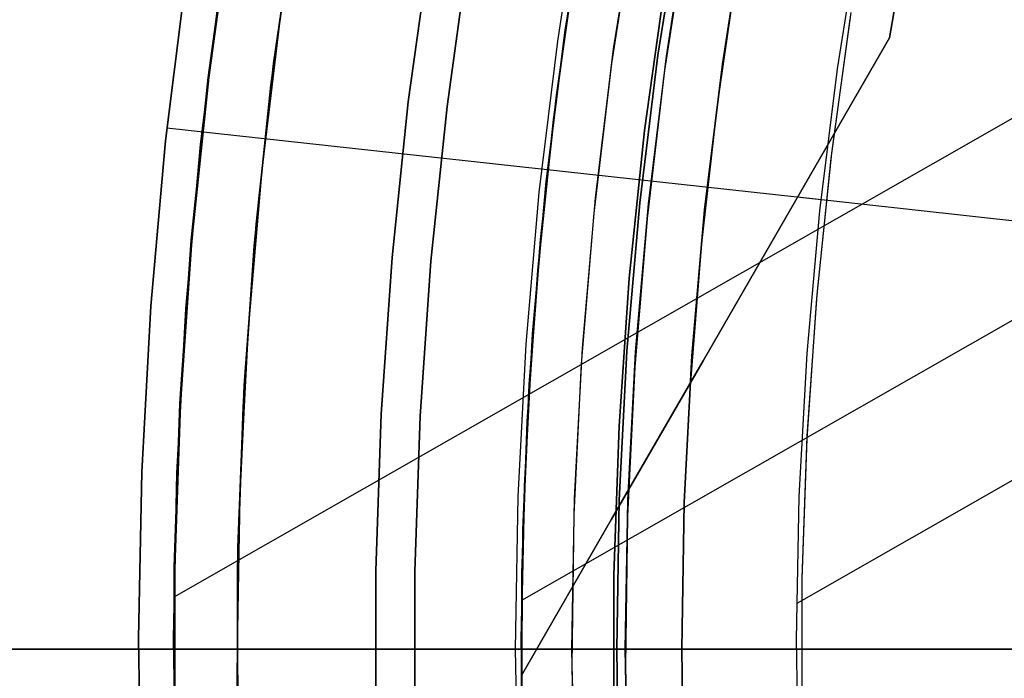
# Model space of a CAD drawing. Header units: millimetres. Extents: x -267 to 897, y -4167 to -3150.
# Tile 46 of 177: x 236 to 252, y -3517 to -3507. Entities that reach past the tile are written whole.
import ezdxf

# ---------------------------------------------------------------- set-up
doc = ezdxf.new("R2010")
doc.units = ezdxf.units.MM
doc.layers.add('1', color=7, linetype='Continuous')
doc.layers.add('BLANCO METALICO', color=7, linetype='Continuous', true_color=0xededed)

msp = doc.modelspace()

# ---------------------------------------------------------------- linework, layer by layer
at = {"layer": '1', "color": 29, "true_color": 0x4d342b}
for p, q in [((266.56, -3500.147, 54.462), (238.669, -3516.082, 54.462)), ((265.354, -3504.034, 62.462), (244.168, -3516.137, 62.462)), ((244.857, -3507.112, 62.462), (245.239, -3504.727, 62.462)), ((245.239, -3504.727, 62.462), (244.857, -3507.112, 62.462)), ((244.857, -3507.112, 71.512), (245.239, -3504.727, 71.512)), ((249.988, -3507.236, 85.657), (250.353, -3505.083, 85.657)), ((250.353, -3505.083, 85.657), (249.988, -3507.236, 85.657)), ((249.164, -3507.725, 96.062), (249.522, -3505.489, 96.062)), ((249.164, -3507.725, 96.062), (249.522, -3505.489, 96.062)), ((245.046, -3505.864, 80.562), (244.719, -3508.141, 80.562)), ((244.719, -3508.141, 80.562), (245.046, -3505.864, 80.562)), ((244.719, -3508.141, 80.065), (245.046, -3505.864, 80.065)), ((245.048, -3505.864, 79.568), (244.72, -3508.141, 79.568)), ((244.72, -3508.141, 79.568), (245.048, -3505.864, 79.568)), ((247.266, -3508.299, 83.109), (247.585, -3506.12, 83.109)), ((238.538, -3508.865, 85.657), (238.862, -3506.259, 85.657)), ((238.862, -3506.259, 85.657), (238.538, -3508.865, 85.657)), ((239.09, -3508.924, 66.264), (239.412, -3506.338, 66.264)), ((239.09, -3508.924, 66.264), (239.412, -3506.338, 66.264)), ((239.412, -3506.338, 54.462), (239.09, -3508.924, 54.462)), ((239.09, -3508.924, 60.363), (239.412, -3506.338, 60.363)), ((239.09, -3508.924, 54.462), (239.412, -3506.338, 54.462)), ((264.669, -3506.954, 96.062), (248.518, -3516.181, 96.062)), ((244.558, -3509.509, 62.462), (244.857, -3507.112, 62.462)), ((244.857, -3507.112, 62.462), (244.558, -3509.509, 62.462)), ((244.558, -3509.509, 71.512), (244.857, -3507.112, 71.512)), ((248.505, -3509.804, 84.513), (249.988, -3507.236, 85.657)), ((249.988, -3507.236, 85.657), (248.505, -3509.804, 84.513)), ((248.884, -3509.972, 96.062), (249.164, -3507.725, 96.062)), ((248.884, -3509.972, 96.062), (249.164, -3507.725, 96.062)), ((244.719, -3508.141, 80.562), (244.466, -3510.427, 80.562)), ((244.466, -3510.427, 80.562), (244.719, -3508.141, 80.562)), ((244.466, -3510.427, 80.065), (244.719, -3508.141, 80.065)), ((244.72, -3508.141, 79.568), (244.467, -3510.427, 79.568)), ((244.467, -3510.427, 79.568), (244.72, -3508.141, 79.568)), ((247.019, -3510.488, 83.109), (247.266, -3508.299, 83.109)), ((248.903, -3509.799, 96.062), (238.559, -3508.664, 85.657)), ((238.304, -3511.481, 85.657), (238.538, -3508.865, 85.657)), ((238.538, -3508.865, 85.657), (238.304, -3511.481, 85.657)), ((238.857, -3511.521, 66.264), (239.09, -3508.924, 66.264)), ((238.857, -3511.521, 66.264), (239.09, -3508.924, 66.264)), ((239.09, -3508.924, 54.462), (238.857, -3511.521, 54.462)), ((238.857, -3511.521, 60.363), (239.09, -3508.924, 60.363)), ((238.857, -3511.521, 54.462), (239.09, -3508.924, 54.462)), ((244.343, -3511.915, 62.462), (244.558, -3509.509, 62.462)), ((244.558, -3509.509, 62.462), (244.343, -3511.915, 62.462)), ((244.343, -3511.915, 71.512), (244.558, -3509.509, 71.512)), ((247.039, -3512.342, 83.281), (248.505, -3509.804, 84.513)), ((248.505, -3509.804, 84.513), (247.039, -3512.342, 83.281)), ((254.519, -3510.415, 90.562), (248.53, -3509.758, 84.537)), ((248.682, -3512.227, 96.062), (248.884, -3509.972, 96.062)), ((248.682, -3512.227, 96.062), (248.884, -3509.972, 96.062)), ((244.466, -3510.427, 80.562), (244.29, -3512.721, 80.562)), ((244.29, -3512.721, 80.562), (244.466, -3510.427, 80.562)), ((244.29, -3512.721, 80.065), (244.466, -3510.427, 80.065)), ((244.467, -3510.427, 79.568), (244.291, -3512.721, 79.568)), ((244.291, -3512.721, 79.568), (244.467, -3510.427, 79.568)), ((246.844, -3512.683, 83.109), (247.019, -3510.488, 83.109)), ((238.161, -3514.103, 85.657), (238.304, -3511.481, 85.657)), ((238.304, -3511.481, 85.657), (238.161, -3514.103, 85.657)), ((238.716, -3514.123, 66.264), (238.857, -3511.521, 66.264)), ((238.716, -3514.123, 66.264), (238.857, -3511.521, 66.264)), ((238.857, -3511.521, 54.462), (238.716, -3514.123, 54.462)), ((238.716, -3514.123, 60.363), (238.857, -3511.521, 60.363)), ((238.716, -3514.123, 54.462), (238.857, -3511.521, 54.462)), ((244.212, -3514.327, 62.462), (244.343, -3511.915, 62.462)), ((244.343, -3511.915, 62.462), (244.212, -3514.327, 62.462)), ((244.212, -3514.327, 71.512), (244.343, -3511.915, 71.512)), ((248.559, -3514.488, 96.062), (248.682, -3512.227, 96.062)), ((248.559, -3514.488, 96.062), (248.682, -3512.227, 96.062)), ((245.592, -3514.848, 81.964), (247.039, -3512.342, 83.281)), ((247.039, -3512.342, 83.281), (245.592, -3514.848, 81.964)), ((244.29, -3512.721, 80.562), (244.19, -3515.019, 80.562)), ((244.19, -3515.019, 80.562), (244.29, -3512.721, 80.562)), ((244.291, -3512.721, 79.568), (244.19, -3515.019, 79.568)), ((244.19, -3515.019, 80.065), (244.29, -3512.721, 80.065)), ((244.19, -3515.019, 79.568), (244.291, -3512.721, 79.568)), ((238.109, -3516.728, 85.657), (238.161, -3514.103, 85.657)), ((238.161, -3514.103, 85.657), (238.109, -3516.728, 85.657)), ((238.664, -3516.73, 66.264), (238.716, -3514.123, 66.264)), ((238.664, -3516.73, 66.264), (238.716, -3514.123, 66.264)), ((238.716, -3514.123, 54.462), (238.664, -3516.73, 54.462)), ((238.664, -3516.73, 60.363), (238.716, -3514.123, 60.363)), ((238.664, -3516.73, 54.462), (238.716, -3514.123, 54.462)), ((244.164, -3516.742, 62.462), (244.212, -3514.327, 62.462)), ((244.212, -3514.327, 62.462), (244.164, -3516.742, 62.462)), ((244.164, -3516.742, 71.512), (244.212, -3514.327, 71.512)), ((248.514, -3516.752, 96.062), (248.559, -3514.488, 96.062)), ((248.514, -3516.752, 96.062), (248.559, -3514.488, 96.062)), ((244.165, -3517.319, 80.562), (245.592, -3514.848, 81.964)), ((245.592, -3514.848, 81.964), (244.165, -3517.319, 80.562)), ((244.19, -3515.019, 80.562), (244.165, -3517.319, 80.562)), ((244.165, -3517.319, 80.562), (244.19, -3515.019, 80.562)), ((244.19, -3515.019, 79.568), (244.165, -3517.319, 79.568)), ((244.165, -3517.319, 80.065), (244.19, -3515.019, 80.065)), ((244.165, -3517.319, 79.568), (244.19, -3515.019, 79.568)), ((238.149, -3519.354, 85.657), (238.109, -3516.728, 85.657)), ((238.109, -3516.728, 85.657), (238.149, -3519.354, 85.657)), ((238.704, -3519.336, 66.264), (238.664, -3516.73, 66.264)), ((238.704, -3519.336, 66.264), (238.664, -3516.73, 66.264)), ((238.664, -3516.73, 54.462), (238.704, -3519.336, 54.462)), ((238.704, -3519.336, 60.363), (238.664, -3516.73, 60.363)), ((238.704, -3519.336, 54.462), (238.664, -3516.73, 54.462)), ((244.201, -3519.158, 62.462), (244.164, -3516.742, 62.462)), ((244.164, -3516.742, 62.462), (244.201, -3519.158, 62.462)), ((244.201, -3519.158, 71.512), (244.164, -3516.742, 71.512)), ((248.548, -3519.016, 96.062), (248.514, -3516.752, 96.062)), ((248.548, -3519.016, 96.062), (248.514, -3516.752, 96.062)), ((244.165, -3517.319, 79.568), (244.165, -3517.319, 80.562)), ((244.165, -3517.319, 80.562), (244.22, -3519.695, 80.562)), ((244.165, -3517.319, 80.562), (244.165, -3517.319, 79.568)), ((244.22, -3519.695, 80.562), (244.165, -3517.319, 80.562))]:
    msp.add_line(p, q, dxfattribs=at)
at = {"layer": '1', "color": 7, "true_color": 0xffffff}
for p, q in [((240.302, -3507.244, 31.002), (240.678, -3504.723, 31.002)), ((240.302, -3507.244, 31.002), (240.678, -3504.723, 31.002)), ((240.246, -3507.64, 31.002), (240.611, -3505.106, 31.002)), ((239.577, -3505.299, 30.316), (239.221, -3507.863, 30.316)), ((239.577, -3505.299, 29.475), (239.221, -3507.863, 29.475)), ((239.221, -3507.863, 30.316), (239.577, -3505.299, 30.316)), ((239.221, -3507.863, 29.895), (239.577, -3505.299, 29.895)), ((239.221, -3507.863, 29.475), (239.577, -3505.299, 29.475)), ((242.719, -3505.791, 16.136), (242.377, -3508.247, 16.136)), ((242.377, -3508.247, 16.136), (242.719, -3505.791, 16.136)), ((242.99, -3508.321, 31.002), (243.328, -3505.887, 31.002)), ((243.328, -3505.887, 31.002), (242.99, -3508.321, 31.002)), ((240.013, -3509.776, 31.002), (240.302, -3507.244, 31.002)), ((240.013, -3509.776, 31.002), (240.302, -3507.244, 31.002)), ((239.97, -3510.184, 31.002), (240.246, -3507.64, 31.002)), ((239.221, -3507.863, 30.316), (238.953, -3510.438, 30.316)), ((239.221, -3507.863, 29.475), (238.953, -3510.438, 29.475)), ((238.953, -3510.438, 30.316), (239.221, -3507.863, 30.316)), ((238.953, -3510.438, 29.895), (239.221, -3507.863, 29.895)), ((238.953, -3510.438, 29.475), (239.221, -3507.863, 29.475)), ((242.377, -3508.247, 16.136), (242.121, -3510.712, 16.136)), ((242.121, -3510.712, 16.136), (242.377, -3508.247, 16.136)), ((242.735, -3510.766, 31.002), (242.99, -3508.321, 31.002)), ((242.99, -3508.321, 31.002), (242.735, -3510.766, 31.002)), ((239.811, -3512.317, 31.002), (240.013, -3509.776, 31.002)), ((239.811, -3512.317, 31.002), (240.013, -3509.776, 31.002)), ((239.782, -3512.737, 31.002), (239.97, -3510.184, 31.002)), ((238.953, -3510.438, 30.316), (238.775, -3513.021, 30.316)), ((238.953, -3510.438, 29.475), (238.775, -3513.021, 29.475)), ((238.775, -3513.021, 30.316), (238.953, -3510.438, 30.316)), ((238.775, -3513.021, 29.895), (238.953, -3510.438, 29.895)), ((238.775, -3513.021, 29.475), (238.953, -3510.438, 29.475)), ((242.121, -3510.712, 16.136), (241.95, -3513.186, 16.136)), ((241.95, -3513.186, 16.136), (242.121, -3510.712, 16.136)), ((242.566, -3513.217, 31.002), (242.735, -3510.766, 31.002)), ((242.735, -3510.766, 31.002), (242.566, -3513.217, 31.002)), ((239.697, -3514.863, 31.002), (239.811, -3512.317, 31.002)), ((239.697, -3514.863, 31.002), (239.811, -3512.317, 31.002)), ((239.682, -3515.295, 31.002), (239.782, -3512.737, 31.002)), ((238.775, -3513.021, 30.316), (238.685, -3515.608, 30.316)), ((238.775, -3513.021, 29.475), (238.685, -3515.608, 29.475)), ((238.685, -3515.608, 30.316), (238.775, -3513.021, 30.316)), ((238.685, -3515.608, 29.895), (238.775, -3513.021, 29.895)), ((238.685, -3515.608, 29.475), (238.775, -3513.021, 29.475)), ((241.95, -3513.186, 16.136), (241.864, -3515.663, 16.136)), ((241.864, -3515.663, 16.136), (241.95, -3513.186, 16.136)), ((242.481, -3515.674, 31.002), (242.566, -3513.217, 31.002)), ((242.566, -3513.217, 31.002), (242.481, -3515.674, 31.002)), ((239.671, -3517.412, 31.002), (239.697, -3514.863, 31.002)), ((239.671, -3517.412, 31.002), (239.697, -3514.863, 31.002)), ((239.671, -3517.855, 31.002), (239.682, -3515.295, 31.002)), ((238.685, -3515.608, 30.316), (238.685, -3518.197, 30.316)), ((238.685, -3515.608, 29.475), (238.685, -3518.197, 29.475)), ((238.685, -3518.197, 30.316), (238.685, -3515.608, 30.316)), ((238.685, -3518.197, 29.895), (238.685, -3515.608, 29.895)), ((238.685, -3518.197, 29.475), (238.685, -3515.608, 29.475)), ((241.864, -3515.663, 16.136), (241.864, -3518.142, 16.136)), ((241.864, -3518.142, 16.136), (241.864, -3515.663, 16.136)), ((242.481, -3518.131, 31.002), (242.481, -3515.674, 31.002)), ((242.481, -3515.674, 31.002), (242.481, -3518.131, 31.002)), ((238.688, -3516.903, 30.35), (238.674, -3516.903, 30.316)), ((238.674, -3516.903, 30.316), (238.674, -3516.903, 29.475)), ((238.674, -3516.903, 29.475), (238.691, -3516.903, 28.486)), ((238.702, -3516.903, 30.384), (238.688, -3516.903, 30.35)), ((238.691, -3516.903, 28.486), (238.74, -3516.903, 27.499)), ((238.718, -3516.903, 30.417), (238.702, -3516.903, 30.384)), ((238.735, -3516.903, 30.449), (238.718, -3516.903, 30.417)), ((238.753, -3516.903, 30.481), (238.735, -3516.903, 30.449)), ((238.74, -3516.903, 27.499), (238.823, -3516.903, 26.514)), ((238.772, -3516.903, 30.512), (238.753, -3516.903, 30.481)), ((238.792, -3516.903, 30.543), (238.772, -3516.903, 30.512)), ((238.814, -3516.903, 30.573), (238.792, -3516.903, 30.543)), ((238.836, -3516.903, 30.602), (238.814, -3516.903, 30.573)), ((238.823, -3516.903, 26.514), (238.938, -3516.903, 25.533)), ((238.859, -3516.903, 30.63), (238.836, -3516.903, 30.602)), ((238.883, -3516.903, 30.658), (238.859, -3516.903, 30.63)), ((238.908, -3516.903, 30.684), (238.883, -3516.903, 30.658)), ((238.935, -3516.903, 30.71), (238.908, -3516.903, 30.684)), ((238.961, -3516.903, 30.735), (238.935, -3516.903, 30.71)), ((238.938, -3516.903, 25.533), (239.086, -3516.903, 24.555)), ((238.989, -3516.903, 30.759), (238.961, -3516.903, 30.735)), ((239.018, -3516.903, 30.782), (238.989, -3516.903, 30.759)), ((239.047, -3516.903, 30.803), (239.018, -3516.903, 30.782)), ((239.077, -3516.903, 30.824), (239.047, -3516.903, 30.803)), ((239.108, -3516.903, 30.844), (239.077, -3516.903, 30.824)), ((239.086, -3516.903, 24.555), (239.267, -3516.903, 23.584)), ((239.14, -3516.903, 30.863), (239.108, -3516.903, 30.844)), ((239.172, -3516.903, 30.88), (239.14, -3516.903, 30.863)), ((239.204, -3516.903, 30.897), (239.172, -3516.903, 30.88)), ((239.238, -3516.903, 30.912), (239.204, -3516.903, 30.897)), ((239.271, -3516.903, 30.926), (239.238, -3516.903, 30.912)), ((239.267, -3516.903, 23.584), (239.48, -3516.903, 22.618)), ((239.306, -3516.903, 30.939), (239.271, -3516.903, 30.926)), ((239.34, -3516.903, 30.951), (239.306, -3516.903, 30.939)), ((239.375, -3516.903, 30.962), (239.34, -3516.903, 30.951)), ((239.411, -3516.903, 30.971), (239.375, -3516.903, 30.962)), ((239.447, -3516.903, 30.979), (239.411, -3516.903, 30.971)), ((239.482, -3516.903, 30.986), (239.447, -3516.903, 30.979)), ((239.48, -3516.903, 22.618), (239.725, -3516.903, 21.661)), ((239.519, -3516.903, 30.992), (239.482, -3516.903, 30.986)), ((239.555, -3516.903, 30.996), (239.519, -3516.903, 30.992)), ((239.592, -3516.903, 31), (239.555, -3516.903, 30.996)), ((239.628, -3516.903, 31.001), (239.592, -3516.903, 31)), ((239.665, -3516.903, 31.002), (239.628, -3516.903, 31.001)), ((242.47, -3516.903, 31.002), (239.664, -3516.903, 31.002)), ((239.725, -3516.903, 21.661), (240.002, -3516.903, 20.712)), ((240.002, -3516.903, 20.712), (240.311, -3516.903, 19.773)), ((240.311, -3516.903, 19.773), (240.651, -3516.903, 18.845)), ((240.651, -3516.903, 18.845), (241.021, -3516.903, 17.929)), ((241.021, -3516.903, 17.929), (241.423, -3516.903, 17.025)), ((241.423, -3516.903, 17.025), (241.854, -3516.903, 16.136)), ((241.854, -3516.903, 16.136), (242.21, -3516.903, 15.471)), ((242.21, -3516.903, 15.471), (242.589, -3516.903, 14.818)), ((313.664, -3516.903, 31.002), (242.47, -3516.903, 31.002)), ((242.589, -3516.903, 14.818), (242.991, -3516.903, 14.179)), ((242.991, -3516.903, 14.179), (243.415, -3516.903, 13.555)), ((243.415, -3516.903, 13.555), (243.86, -3516.903, 12.946)), ((243.86, -3516.903, 12.946), (244.326, -3516.903, 12.352)), ((244.326, -3516.903, 12.352), (244.812, -3516.903, 11.775)), ((244.812, -3516.903, 11.775), (245.318, -3516.903, 11.215)), ((245.318, -3516.903, 11.215), (245.844, -3516.903, 10.674)), ((245.844, -3516.903, 10.674), (246.388, -3516.903, 10.151)), ((246.388, -3516.903, 10.151), (246.949, -3516.903, 9.647)), ((246.949, -3516.903, 9.647), (247.528, -3516.903, 9.163)), ((247.528, -3516.903, 9.163), (248.124, -3516.903, 8.699)), ((248.124, -3516.903, 8.699), (248.735, -3516.903, 8.256)), ((248.735, -3516.903, 8.256), (249.361, -3516.903, 7.835)), ((249.361, -3516.903, 7.835), (250.002, -3516.903, 7.436)), ((250.002, -3516.903, 7.436), (250.656, -3516.903, 7.06)), ((250.656, -3516.903, 7.06), (251.322, -3516.903, 6.706)), ((251.322, -3516.903, 6.706), (252.001, -3516.903, 6.376))]:
    msp.add_line(p, q, dxfattribs=at)
at = {"layer": '1', "color": 250, "true_color": 0x111111}
for p, q in [((240.309, -3507.245, 51.002), (240.664, -3504.85, 51.002)), ((245.109, -3504.905, 51.002), (244.735, -3507.287, 51.002)), ((245.109, -3504.905, 51.002), (244.735, -3507.287, 51.002)), ((245.624, -3507.411, 50.483), (245.993, -3505.06, 50.483)), ((239.568, -3505.298, 31.002), (239.211, -3507.862, 31.002)), ((239.211, -3507.862, 49.991), (239.568, -3505.298, 49.991)), ((239.211, -3507.862, 40.496), (239.568, -3505.298, 40.496)), ((239.211, -3507.862, 31.002), (239.568, -3505.298, 31.002)), ((239.211, -3507.862, 49.991), (239.568, -3505.298, 49.991)), ((245.596, -3507.64, 50.483), (245.958, -3505.279, 50.483)), ((246.324, -3507.509, 65.792), (246.69, -3505.182, 65.792)), ((246.69, -3505.182, 65.792), (246.324, -3507.509, 65.792)), ((246.324, -3507.509, 65.792), (246.69, -3505.182, 65.792)), ((246.458, -3507.528, 49.019), (246.823, -3505.205, 49.019)), ((240.556, -3505.453, 31.002), (240.204, -3507.983, 31.002)), ((240.204, -3507.983, 31.002), (240.556, -3505.453, 31.002)), ((246.789, -3505.422, 49.019), (246.43, -3507.753, 49.019)), ((247.343, -3507.651, 48.502), (247.704, -3505.359, 48.502)), ((247.704, -3505.359, 48.502), (247.343, -3507.651, 48.502)), ((247.343, -3507.651, 48.502), (247.704, -3505.359, 48.502)), ((245.001, -3506.149, 67.3), (244.671, -3508.525, 67.3)), ((244.671, -3508.525, 76.8), (245.001, -3506.149, 76.8)), ((244.671, -3508.525, 72.05), (245.001, -3506.149, 72.05)), ((244.671, -3508.525, 76.8), (245.001, -3506.149, 76.8)), ((244.671, -3508.525, 67.3), (245.001, -3506.149, 67.3)), ((246.114, -3508.7, 78.12), (246.437, -3506.374, 78.12)), ((246.437, -3506.374, 76.8), (246.114, -3508.7, 76.8)), ((246.114, -3508.7, 78.12), (246.437, -3506.374, 78.12)), ((246.114, -3508.7, 77.46), (246.437, -3506.374, 77.46)), ((246.437, -3506.374, 76.8), (246.114, -3508.7, 76.8)), ((240.064, -3509.336, 51.002), (240.365, -3506.828, 51.002)), ((240.064, -3509.336, 51.002), (240.365, -3506.828, 51.002)), ((249.072, -3509.06, 81.1), (249.381, -3506.835, 81.1)), ((249.072, -3509.06, 81.1), (249.381, -3506.835, 81.1)), ((249.062, -3509.144, 81.1), (249.364, -3506.943, 81.1)), ((240.032, -3509.65, 51.002), (240.309, -3507.245, 51.002)), ((244.735, -3507.287, 51.002), (244.443, -3509.681, 51.002)), ((244.735, -3507.287, 51.002), (244.443, -3509.681, 51.002)), ((245.336, -3509.774, 50.483), (245.624, -3507.411, 50.483)), ((245.315, -3510.011, 50.483), (245.596, -3507.64, 50.483)), ((246.039, -3509.847, 65.792), (246.324, -3507.509, 65.792)), ((246.324, -3507.509, 65.792), (246.039, -3509.847, 65.792)), ((246.039, -3509.847, 65.792), (246.324, -3507.509, 65.792)), ((246.174, -3509.862, 49.019), (246.458, -3507.528, 49.019)), ((247.063, -3509.954, 48.502), (247.343, -3507.651, 48.502)), ((247.343, -3507.651, 48.502), (247.063, -3509.954, 48.502)), ((247.063, -3509.954, 48.502), (247.343, -3507.651, 48.502)), ((246.43, -3507.753, 49.019), (246.153, -3510.095, 49.019)), ((239.211, -3507.862, 31.002), (238.944, -3510.438, 31.002)), ((238.944, -3510.438, 49.991), (239.211, -3507.862, 49.991)), ((238.944, -3510.438, 40.496), (239.211, -3507.862, 40.496)), ((238.944, -3510.438, 31.002), (239.211, -3507.862, 31.002)), ((238.944, -3510.438, 49.991), (239.211, -3507.862, 49.991)), ((240.204, -3507.983, 31.002), (239.94, -3510.524, 31.002)), ((239.94, -3510.524, 31.002), (240.204, -3507.983, 31.002)), ((244.671, -3508.525, 67.3), (244.423, -3510.912, 67.3)), ((244.423, -3510.912, 76.8), (244.671, -3508.525, 76.8)), ((244.423, -3510.912, 72.05), (244.671, -3508.525, 72.05)), ((244.423, -3510.912, 76.8), (244.671, -3508.525, 76.8)), ((244.423, -3510.912, 67.3), (244.671, -3508.525, 67.3)), ((245.871, -3511.037, 78.12), (246.114, -3508.7, 78.12)), ((246.114, -3508.7, 76.8), (245.871, -3511.037, 76.8)), ((245.871, -3511.037, 78.12), (246.114, -3508.7, 78.12)), ((245.871, -3511.037, 77.46), (246.114, -3508.7, 77.46)), ((246.114, -3508.7, 76.8), (245.871, -3511.037, 76.8)), ((248.835, -3511.355, 81.1), (249.062, -3509.144, 81.1)), ((248.84, -3511.294, 81.1), (249.072, -3509.06, 81.1)), ((248.84, -3511.294, 81.1), (249.072, -3509.06, 81.1)), ((239.848, -3511.853, 51.002), (240.064, -3509.336, 51.002)), ((239.848, -3511.853, 51.002), (240.064, -3509.336, 51.002)), ((239.834, -3512.063, 51.002), (240.032, -3509.65, 51.002)), ((244.443, -3509.681, 51.002), (244.235, -3512.083, 51.002)), ((244.443, -3509.681, 51.002), (244.235, -3512.083, 51.002)), ((245.13, -3512.145, 50.483), (245.336, -3509.774, 50.483)), ((245.835, -3512.194, 65.792), (246.039, -3509.847, 65.792)), ((246.039, -3509.847, 65.792), (245.835, -3512.194, 65.792)), ((245.835, -3512.194, 65.792), (246.039, -3509.847, 65.792)), ((245.97, -3512.204, 49.019), (246.174, -3509.862, 49.019)), ((246.862, -3512.266, 48.502), (247.063, -3509.954, 48.502)), ((247.063, -3509.954, 48.502), (246.862, -3512.266, 48.502)), ((246.862, -3512.266, 48.502), (247.063, -3509.954, 48.502)), ((245.117, -3512.391, 50.483), (245.315, -3510.011, 50.483)), ((246.153, -3510.095, 49.019), (245.958, -3512.446, 49.019)), ((238.944, -3510.438, 31.002), (238.765, -3513.02, 31.002)), ((238.765, -3513.02, 49.991), (238.944, -3510.438, 49.991)), ((238.765, -3513.02, 40.496), (238.944, -3510.438, 40.496)), ((238.765, -3513.02, 31.002), (238.944, -3510.438, 31.002)), ((238.765, -3513.02, 49.991), (238.944, -3510.438, 49.991)), ((239.94, -3510.524, 31.002), (239.764, -3513.072, 31.002)), ((239.764, -3513.072, 31.002), (239.94, -3510.524, 31.002)), ((244.423, -3510.912, 67.3), (244.257, -3513.305, 67.3)), ((244.257, -3513.305, 76.8), (244.423, -3510.912, 76.8)), ((244.257, -3513.305, 72.05), (244.423, -3510.912, 72.05)), ((244.257, -3513.305, 76.8), (244.423, -3510.912, 76.8)), ((244.257, -3513.305, 67.3), (244.423, -3510.912, 67.3)), ((245.709, -3513.38, 78.12), (245.871, -3511.037, 78.12)), ((245.871, -3511.037, 76.8), (245.709, -3513.38, 76.8)), ((245.709, -3513.38, 78.12), (245.871, -3511.037, 78.12)), ((245.709, -3513.38, 77.46), (245.871, -3511.037, 77.46)), ((245.871, -3511.037, 76.8), (245.709, -3513.38, 76.8)), ((248.683, -3513.571, 81.1), (248.835, -3511.355, 81.1)), ((248.685, -3513.535, 81.1), (248.84, -3511.294, 81.1)), ((248.685, -3513.535, 81.1), (248.84, -3511.294, 81.1)), ((239.719, -3514.376, 51.002), (239.848, -3511.853, 51.002)), ((239.719, -3514.376, 51.002), (239.848, -3511.853, 51.002)), ((239.716, -3514.482, 51.002), (239.834, -3512.063, 51.002)), ((244.235, -3512.083, 51.002), (244.109, -3514.491, 51.002)), ((244.235, -3512.083, 51.002), (244.109, -3514.491, 51.002)), ((245.006, -3514.523, 50.483), (245.13, -3512.145, 50.483)), ((245.713, -3514.547, 65.792), (245.835, -3512.194, 65.792)), ((245.835, -3512.194, 65.792), (245.713, -3514.547, 65.792)), ((245.713, -3514.547, 65.792), (245.835, -3512.194, 65.792)), ((245.848, -3514.552, 49.019), (245.97, -3512.204, 49.019)), ((246.741, -3514.583, 48.502), (246.862, -3512.266, 48.502)), ((246.862, -3512.266, 48.502), (246.741, -3514.583, 48.502)), ((246.741, -3514.583, 48.502), (246.862, -3512.266, 48.502)), ((245.002, -3514.776, 50.483), (245.117, -3512.391, 50.483)), ((245.958, -3512.446, 49.019), (245.844, -3514.802, 49.019)), ((238.765, -3513.02, 31.002), (238.676, -3515.608, 31.002)), ((238.676, -3515.608, 49.991), (238.765, -3513.02, 49.991)), ((238.676, -3515.608, 40.496), (238.765, -3513.02, 40.496)), ((238.676, -3515.608, 31.002), (238.765, -3513.02, 31.002)), ((238.676, -3515.608, 49.991), (238.765, -3513.02, 49.991)), ((239.764, -3513.072, 31.002), (239.675, -3515.625, 31.002)), ((239.675, -3515.625, 31.002), (239.764, -3513.072, 31.002)), ((244.257, -3513.305, 67.3), (244.174, -3515.703, 67.3)), ((244.174, -3515.703, 76.8), (244.257, -3513.305, 76.8)), ((244.174, -3515.703, 72.05), (244.257, -3513.305, 72.05)), ((244.174, -3515.703, 76.8), (244.257, -3513.305, 76.8)), ((244.174, -3515.703, 67.3), (244.257, -3513.305, 67.3)), ((245.628, -3515.728, 78.12), (245.709, -3513.38, 78.12)), ((245.709, -3513.38, 76.8), (245.628, -3515.728, 76.8)), ((245.628, -3515.728, 78.12), (245.709, -3513.38, 78.12)), ((245.628, -3515.728, 77.46), (245.709, -3513.38, 77.46)), ((245.709, -3513.38, 76.8), (245.628, -3515.728, 76.8)), ((248.607, -3515.779, 81.1), (248.685, -3513.535, 81.1)), ((248.607, -3515.779, 81.1), (248.685, -3513.535, 81.1)), ((248.607, -3515.792, 81.1), (248.683, -3513.571, 81.1)), ((239.676, -3516.903, 51.002), (239.719, -3514.376, 51.002)), ((239.676, -3516.903, 51.002), (239.719, -3514.376, 51.002)), ((239.676, -3516.902, 51.002), (239.716, -3514.482, 51.002)), ((244.109, -3514.491, 51.002), (244.068, -3516.903, 51.002)), ((244.109, -3514.491, 51.002), (244.068, -3516.903, 51.002)), ((244.965, -3516.903, 50.483), (245.006, -3514.523, 50.483)), ((245.672, -3516.903, 65.792), (245.713, -3514.547, 65.792)), ((245.713, -3514.547, 65.792), (245.672, -3516.903, 65.792)), ((245.672, -3516.903, 65.792), (245.713, -3514.547, 65.792)), ((245.808, -3516.903, 49.019), (245.848, -3514.552, 49.019)), ((246.701, -3516.903, 48.502), (246.741, -3514.583, 48.502)), ((246.741, -3514.583, 48.502), (246.701, -3516.903, 48.502)), ((246.701, -3516.902, 48.502), (246.741, -3514.583, 48.502)), ((244.97, -3517.164, 50.483), (245.002, -3514.776, 50.483)), ((245.844, -3514.802, 49.019), (245.812, -3517.16, 49.019)), ((238.676, -3515.608, 31.002), (238.676, -3518.197, 31.002)), ((238.676, -3518.197, 49.991), (238.676, -3515.608, 49.991)), ((238.676, -3518.197, 40.496), (238.676, -3515.608, 40.496)), ((238.676, -3518.197, 31.002), (238.676, -3515.608, 31.002)), ((238.676, -3518.197, 49.991), (238.676, -3515.608, 49.991)), ((239.675, -3515.625, 31.002), (239.675, -3518.18, 31.002)), ((239.675, -3518.18, 31.002), (239.675, -3515.625, 31.002)), ((244.174, -3515.703, 67.3), (244.174, -3518.102, 67.3)), ((244.174, -3518.102, 76.8), (244.174, -3515.703, 76.8)), ((244.174, -3518.102, 72.05), (244.174, -3515.703, 72.05)), ((244.174, -3518.102, 76.8), (244.174, -3515.703, 76.8)), ((244.174, -3518.102, 67.3), (244.174, -3515.703, 67.3)), ((245.628, -3518.077, 78.12), (245.628, -3515.728, 78.12)), ((245.628, -3515.728, 76.8), (245.628, -3518.077, 76.8)), ((245.628, -3518.077, 78.12), (245.628, -3515.728, 78.12)), ((245.628, -3518.077, 77.46), (245.628, -3515.728, 77.46)), ((245.628, -3515.728, 76.8), (245.628, -3518.077, 76.8)), ((248.607, -3518.026, 81.1), (248.607, -3515.779, 81.1)), ((248.607, -3518.026, 81.1), (248.607, -3515.779, 81.1)), ((248.607, -3518.013, 81.1), (248.607, -3515.792, 81.1)), ((238.664, -3516.903, 49.991), (238.664, -3516.903, 31.002)), ((239.664, -3516.903, 31.002), (238.664, -3516.903, 31.002)), ((238.665, -3516.903, 50.025), (238.664, -3516.903, 49.991)), ((238.667, -3516.903, 50.06), (238.665, -3516.903, 50.025)), ((238.67, -3516.903, 50.094), (238.667, -3516.903, 50.06)), ((238.674, -3516.903, 50.128), (238.67, -3516.903, 50.094)), ((238.679, -3516.903, 50.162), (238.674, -3516.903, 50.128)), ((238.686, -3516.903, 50.196), (238.679, -3516.903, 50.162)), ((238.693, -3516.903, 50.23), (238.686, -3516.903, 50.196)), ((238.702, -3516.903, 50.263), (238.693, -3516.903, 50.23)), ((238.712, -3516.903, 50.297), (238.702, -3516.903, 50.263)), ((238.723, -3516.903, 50.329), (238.712, -3516.903, 50.297)), ((238.735, -3516.903, 50.362), (238.723, -3516.903, 50.329)), ((238.748, -3516.903, 50.394), (238.735, -3516.903, 50.362)), ((238.762, -3516.903, 50.425), (238.748, -3516.903, 50.394)), ((238.778, -3516.903, 50.456), (238.762, -3516.903, 50.425)), ((238.794, -3516.903, 50.486), (238.778, -3516.903, 50.456)), ((238.812, -3516.903, 50.516), (238.794, -3516.903, 50.486)), ((238.83, -3516.903, 50.545), (238.812, -3516.903, 50.516)), ((238.85, -3516.903, 50.574), (238.83, -3516.903, 50.545)), ((238.87, -3516.903, 50.602), (238.85, -3516.903, 50.574)), ((238.891, -3516.903, 50.629), (238.87, -3516.903, 50.602)), ((238.914, -3516.903, 50.655), (238.891, -3516.903, 50.629)), ((238.937, -3516.903, 50.681), (238.914, -3516.903, 50.655)), ((238.961, -3516.903, 50.706), (238.937, -3516.903, 50.681)), ((238.986, -3516.903, 50.73), (238.961, -3516.903, 50.706)), ((239.011, -3516.903, 50.753), (238.986, -3516.903, 50.73)), ((239.038, -3516.903, 50.775), (239.011, -3516.903, 50.753)), ((239.065, -3516.903, 50.797), (239.038, -3516.903, 50.775)), ((239.093, -3516.903, 50.817), (239.065, -3516.903, 50.797)), ((239.121, -3516.903, 50.836), (239.093, -3516.903, 50.817)), ((239.15, -3516.903, 50.855), (239.121, -3516.903, 50.836)), ((239.18, -3516.903, 50.872), (239.15, -3516.903, 50.855)), ((239.211, -3516.903, 50.889), (239.18, -3516.903, 50.872)), ((239.241, -3516.903, 50.904), (239.211, -3516.903, 50.889)), ((239.273, -3516.903, 50.918), (239.241, -3516.903, 50.904)), ((239.305, -3516.903, 50.932), (239.273, -3516.903, 50.918)), ((239.337, -3516.903, 50.944), (239.305, -3516.903, 50.932)), ((239.37, -3516.903, 50.955), (239.337, -3516.903, 50.944)), ((239.403, -3516.903, 50.965), (239.37, -3516.903, 50.955)), ((239.436, -3516.903, 50.973), (239.403, -3516.903, 50.965)), ((239.47, -3516.903, 50.981), (239.436, -3516.903, 50.973)), ((239.504, -3516.903, 50.987), (239.47, -3516.903, 50.981)), ((239.538, -3516.903, 50.993), (239.504, -3516.903, 50.987)), ((239.572, -3516.903, 50.997), (239.538, -3516.903, 50.993)), ((239.607, -3516.903, 51), (239.572, -3516.903, 50.997)), ((239.641, -3516.903, 51.002), (239.607, -3516.903, 51)), ((239.676, -3516.903, 51.002), (239.641, -3516.903, 51.002)), ((313.664, -3516.903, 31.002), (239.664, -3516.903, 31.002)), ((239.719, -3519.429, 51.002), (239.676, -3516.903, 51.002)), ((244.068, -3516.903, 51.002), (239.676, -3516.903, 51.002)), ((239.719, -3519.429, 51.002), (239.676, -3516.903, 51.002)), ((239.716, -3519.323, 51.002), (239.676, -3516.903, 51.002)), ((244.068, -3516.903, 51.002), (244.109, -3519.314, 51.002)), ((244.103, -3516.903, 51.002), (244.068, -3516.903, 51.002)), ((244.068, -3516.903, 51.002), (244.109, -3519.314, 51.002)), ((244.138, -3516.903, 51), (244.103, -3516.903, 51.002)), ((244.172, -3516.903, 50.997), (244.138, -3516.903, 51)), ((244.164, -3516.903, 76.8), (244.164, -3516.903, 67.3)), ((245.618, -3516.903, 76.8), (244.164, -3516.903, 76.8)), ((244.164, -3516.903, 67.3), (244.165, -3516.903, 67.248)), ((244.165, -3516.903, 67.248), (244.168, -3516.903, 67.197)), ((244.168, -3516.903, 67.197), (244.172, -3516.903, 67.146)), ((244.207, -3516.903, 50.993), (244.172, -3516.903, 50.997)), ((244.172, -3516.903, 67.146), (244.178, -3516.903, 67.095)), ((244.178, -3516.903, 67.095), (244.186, -3516.903, 67.044)), ((244.186, -3516.903, 67.044), (244.196, -3516.903, 66.993)), ((244.196, -3516.903, 66.993), (244.207, -3516.903, 66.943)), ((244.242, -3516.903, 50.987), (244.207, -3516.903, 50.993)), ((244.207, -3516.903, 66.943), (244.22, -3516.903, 66.893)), ((244.22, -3516.903, 66.893), (244.235, -3516.903, 66.844)), ((244.235, -3516.903, 66.844), (244.251, -3516.903, 66.795)), ((244.276, -3516.903, 50.981), (244.242, -3516.903, 50.987)), ((244.251, -3516.903, 66.795), (244.269, -3516.903, 66.747)), ((244.269, -3516.903, 66.747), (244.289, -3516.903, 66.699)), ((244.31, -3516.903, 50.973), (244.276, -3516.903, 50.981)), ((244.289, -3516.903, 66.699), (244.31, -3516.903, 66.652)), ((244.344, -3516.903, 50.964), (244.31, -3516.903, 50.973)), ((244.31, -3516.903, 66.652), (244.333, -3516.903, 66.606)), ((244.333, -3516.903, 66.606), (244.358, -3516.903, 66.561)), ((244.378, -3516.903, 50.954), (244.344, -3516.903, 50.964)), ((244.358, -3516.903, 66.561), (244.384, -3516.903, 66.517)), ((244.411, -3516.903, 50.943), (244.378, -3516.903, 50.954)), ((244.384, -3516.903, 66.517), (244.411, -3516.903, 66.473)), ((244.444, -3516.903, 50.931), (244.411, -3516.903, 50.943)), ((244.411, -3516.903, 66.473), (244.44, -3516.903, 66.43)), ((244.44, -3516.903, 66.43), (244.47, -3516.903, 66.389)), ((244.476, -3516.903, 50.918), (244.444, -3516.903, 50.931)), ((244.47, -3516.903, 66.389), (244.502, -3516.903, 66.348)), ((244.508, -3516.903, 50.904), (244.476, -3516.903, 50.918)), ((244.502, -3516.903, 66.348), (244.535, -3516.903, 66.309)), ((244.54, -3516.903, 50.888), (244.508, -3516.903, 50.904)), ((244.535, -3516.903, 66.309), (244.57, -3516.903, 66.271)), ((244.571, -3516.903, 50.872), (244.54, -3516.903, 50.888)), ((244.57, -3516.903, 66.271), (244.606, -3516.903, 66.234)), ((244.601, -3516.903, 50.854), (244.571, -3516.903, 50.872)), ((244.631, -3516.903, 50.836), (244.601, -3516.903, 50.854)), ((244.606, -3516.903, 66.234), (244.643, -3516.903, 66.198)), ((244.66, -3516.903, 50.816), (244.631, -3516.903, 50.836)), ((244.643, -3516.903, 66.198), (244.681, -3516.903, 66.164)), ((244.688, -3516.903, 50.795), (244.66, -3516.903, 50.816)), ((244.681, -3516.903, 66.164), (244.72, -3516.903, 66.13)), ((244.716, -3516.903, 50.774), (244.688, -3516.903, 50.795)), ((244.743, -3516.903, 50.752), (244.716, -3516.903, 50.774)), ((244.72, -3516.903, 66.13), (244.761, -3516.903, 66.099)), ((244.769, -3516.903, 50.728), (244.743, -3516.903, 50.752)), ((244.761, -3516.903, 66.099), (244.802, -3516.903, 66.068)), ((244.794, -3516.903, 50.704), (244.769, -3516.903, 50.728)), ((244.819, -3516.903, 50.679), (244.794, -3516.903, 50.704)), ((244.802, -3516.903, 66.068), (244.845, -3516.903, 66.039)), ((244.843, -3516.903, 50.653), (244.819, -3516.903, 50.679)), ((244.865, -3516.903, 50.627), (244.843, -3516.903, 50.653)), ((244.845, -3516.903, 66.039), (244.888, -3516.903, 66.012)), ((244.887, -3516.903, 50.599), (244.865, -3516.903, 50.627)), ((244.908, -3516.903, 50.571), (244.887, -3516.903, 50.599)), ((244.888, -3516.903, 66.012), (244.933, -3516.903, 65.986)), ((244.928, -3516.903, 50.543), (244.908, -3516.903, 50.571)), ((244.947, -3516.903, 50.513), (244.928, -3516.903, 50.543)), ((244.933, -3516.903, 65.986), (244.978, -3516.903, 65.961)), ((244.965, -3516.903, 50.483), (244.947, -3516.903, 50.513)), ((245.006, -3519.282, 50.483), (244.965, -3516.903, 50.483)), ((244.978, -3516.903, 65.961), (245.024, -3516.903, 65.938)), ((245.024, -3516.903, 65.938), (245.071, -3516.903, 65.917)), ((245.071, -3516.903, 65.917), (245.119, -3516.903, 65.897)), ((245.119, -3516.903, 65.897), (245.167, -3516.903, 65.879)), ((245.167, -3516.903, 65.879), (245.216, -3516.903, 65.863)), ((245.216, -3516.903, 65.863), (245.265, -3516.903, 65.848)), ((245.265, -3516.903, 65.848), (245.315, -3516.903, 65.835)), ((245.315, -3516.903, 65.835), (245.365, -3516.903, 65.824)), ((245.365, -3516.903, 65.824), (245.416, -3516.903, 65.814)), ((245.416, -3516.903, 65.814), (245.467, -3516.903, 65.806)), ((245.467, -3516.903, 65.806), (245.518, -3516.903, 65.8)), ((245.518, -3516.903, 65.8), (245.569, -3516.903, 65.796)), ((245.569, -3516.903, 65.796), (245.62, -3516.903, 65.793)), ((245.62, -3516.903, 78.222), (245.618, -3516.903, 78.12)), ((245.618, -3516.903, 78.12), (245.618, -3516.903, 76.8)), ((245.625, -3516.903, 78.324), (245.62, -3516.903, 78.222)), ((245.62, -3516.903, 65.793), (245.672, -3516.903, 65.792)), ((245.634, -3516.903, 78.425), (245.625, -3516.903, 78.324)), ((245.646, -3516.903, 78.526), (245.634, -3516.903, 78.425)), ((245.661, -3516.903, 78.627), (245.646, -3516.903, 78.526)), ((245.68, -3516.903, 78.727), (245.661, -3516.903, 78.627)), ((245.713, -3519.258, 65.792), (245.672, -3516.903, 65.792)), ((286.515, -3516.903, 65.792), (245.672, -3516.903, 65.792)), ((245.672, -3516.903, 65.792), (245.713, -3519.258, 65.792)), ((245.713, -3519.258, 65.792), (245.672, -3516.903, 65.792)), ((245.703, -3516.903, 78.826), (245.68, -3516.903, 78.727)), ((245.728, -3516.903, 78.924), (245.703, -3516.903, 78.826)), ((245.758, -3516.903, 79.022), (245.728, -3516.903, 78.924)), ((245.79, -3516.903, 79.118), (245.758, -3516.903, 79.022)), ((245.826, -3516.903, 79.213), (245.79, -3516.903, 79.118)), ((245.848, -3519.253, 49.019), (245.808, -3516.903, 49.019)), ((245.808, -3516.903, 49.019), (245.825, -3516.903, 48.989)), ((245.825, -3516.903, 48.989), (245.844, -3516.903, 48.96)), ((245.865, -3516.903, 79.307), (245.826, -3516.903, 79.213)), ((245.844, -3516.903, 48.96), (245.864, -3516.903, 48.931)), ((245.864, -3516.903, 48.931), (245.885, -3516.903, 48.903)), ((245.907, -3516.903, 79.4), (245.865, -3516.903, 79.307)), ((245.885, -3516.903, 48.903), (245.907, -3516.903, 48.876)), ((245.907, -3516.903, 48.876), (245.93, -3516.903, 48.849)), ((245.952, -3516.903, 79.491), (245.907, -3516.903, 79.4)), ((245.93, -3516.903, 48.849), (245.953, -3516.903, 48.824)), ((246, -3516.903, 79.581), (245.952, -3516.903, 79.491)), ((245.953, -3516.903, 48.824), (245.978, -3516.903, 48.799)), ((245.978, -3516.903, 48.799), (246.003, -3516.903, 48.775)), ((246.052, -3516.903, 79.669), (246, -3516.903, 79.581)), ((246.003, -3516.903, 48.775), (246.029, -3516.903, 48.751)), ((246.029, -3516.903, 48.751), (246.056, -3516.903, 48.729)), ((246.106, -3516.903, 79.755), (246.052, -3516.903, 79.669)), ((246.056, -3516.903, 48.729), (246.083, -3516.903, 48.708)), ((246.083, -3516.903, 48.708), (246.111, -3516.903, 48.687)), ((246.163, -3516.903, 79.839), (246.106, -3516.903, 79.755)), ((246.111, -3516.903, 48.687), (246.14, -3516.903, 48.668)), ((246.14, -3516.903, 48.668), (246.17, -3516.903, 48.649)), ((246.223, -3516.903, 79.921), (246.163, -3516.903, 79.839)), ((246.17, -3516.903, 48.649), (246.2, -3516.903, 48.632)), ((246.2, -3516.903, 48.632), (246.231, -3516.903, 48.616)), ((246.286, -3516.903, 80.001), (246.223, -3516.903, 79.921)), ((246.231, -3516.903, 48.616), (246.262, -3516.903, 48.6)), ((246.262, -3516.903, 48.6), (246.294, -3516.903, 48.586)), ((246.352, -3516.903, 80.079), (246.286, -3516.903, 80.001)), ((246.294, -3516.903, 48.586), (246.326, -3516.903, 48.573)), ((246.326, -3516.903, 48.573), (246.359, -3516.903, 48.561)), ((246.42, -3516.903, 80.154), (246.352, -3516.903, 80.079)), ((246.359, -3516.903, 48.561), (246.392, -3516.903, 48.55)), ((246.392, -3516.903, 48.55), (246.425, -3516.903, 48.54)), ((246.491, -3516.903, 80.227), (246.42, -3516.903, 80.154)), ((246.425, -3516.903, 48.54), (246.459, -3516.903, 48.531)), ((246.459, -3516.903, 48.531), (246.493, -3516.903, 48.523)), ((246.564, -3516.903, 80.298), (246.491, -3516.903, 80.227)), ((246.493, -3516.903, 48.523), (246.528, -3516.903, 48.517)), ((246.528, -3516.903, 48.517), (246.562, -3516.903, 48.512)), ((246.562, -3516.903, 48.512), (246.597, -3516.903, 48.507)), ((246.639, -3516.903, 80.366), (246.564, -3516.903, 80.298)), ((246.597, -3516.903, 48.507), (246.631, -3516.903, 48.504)), ((246.631, -3516.903, 48.504), (246.666, -3516.903, 48.503)), ((246.717, -3516.903, 80.432), (246.639, -3516.903, 80.366)), ((246.666, -3516.903, 48.503), (246.701, -3516.903, 48.502)), ((246.741, -3519.222, 48.502), (246.701, -3516.903, 48.502)), ((313.664, -3516.903, 48.502), (246.701, -3516.903, 48.502)), ((246.701, -3516.903, 48.502), (246.741, -3519.222, 48.502)), ((246.741, -3519.222, 48.502), (246.701, -3516.903, 48.502)), ((246.797, -3516.903, 80.495), (246.717, -3516.903, 80.432)), ((246.879, -3516.903, 80.555), (246.797, -3516.903, 80.495)), ((246.963, -3516.903, 80.612), (246.879, -3516.903, 80.555)), ((247.049, -3516.903, 80.666), (246.963, -3516.903, 80.612)), ((247.137, -3516.903, 80.718), (247.049, -3516.903, 80.666)), ((247.227, -3516.903, 80.766), (247.137, -3516.903, 80.718)), ((247.318, -3516.903, 80.811), (247.227, -3516.903, 80.766)), ((247.411, -3516.903, 80.853), (247.318, -3516.903, 80.811)), ((247.505, -3516.903, 80.892), (247.411, -3516.903, 80.853)), ((247.6, -3516.903, 80.928), (247.505, -3516.903, 80.892)), ((247.696, -3516.903, 80.96), (247.6, -3516.903, 80.928)), ((247.794, -3516.903, 80.99), (247.696, -3516.903, 80.96)), ((247.892, -3516.903, 81.015), (247.794, -3516.903, 80.99)), ((247.991, -3516.903, 81.038), (247.892, -3516.903, 81.015)), ((248.091, -3516.903, 81.057), (247.991, -3516.903, 81.038)), ((248.192, -3516.903, 81.072), (248.091, -3516.903, 81.057)), ((248.293, -3516.903, 81.084), (248.192, -3516.903, 81.072)), ((248.394, -3516.903, 81.093), (248.293, -3516.903, 81.084)), ((248.496, -3516.903, 81.098), (248.394, -3516.903, 81.093)), ((248.598, -3516.903, 81.1), (248.496, -3516.903, 81.098)), ((260.519, -3516.903, 81.1), (248.598, -3516.903, 81.1)), ((245.021, -3519.551, 50.483), (244.97, -3517.164, 50.483)), ((245.812, -3517.16, 49.019), (245.863, -3519.518, 49.019))]:
    msp.add_line(p, q, dxfattribs=at)
at = {"layer": 'BLANCO METALICO'}
for p, q in [((288.164, -3516.903, 239.116), (215.464, -3516.903, 239.116)), ((215.464, -3516.903, 239.916), (288.664, -3516.903, 239.916))]:
    msp.add_line(p, q, dxfattribs=at)

doc.saveas('drawing.dxf')
